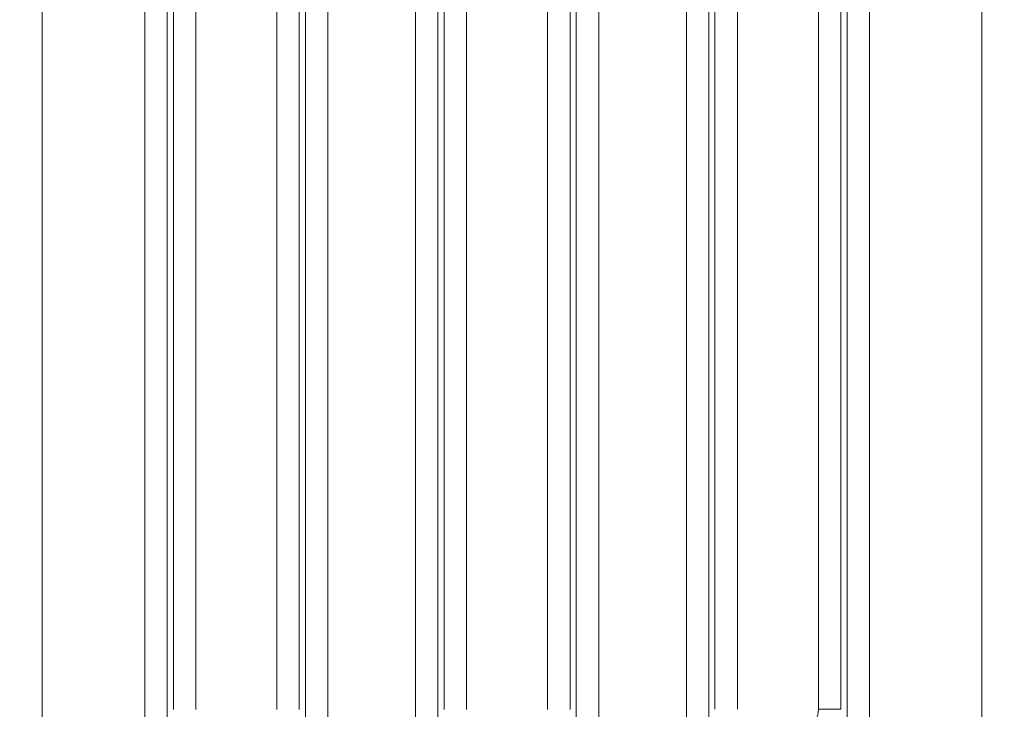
# Model space of a CAD drawing. Header units: millimetres. Extents: x 5 to 415, y 5 to 292.
# Tile 128 of 197: x 356 to 370, y 152 to 161. Entities that reach past the tile are written whole.
import ezdxf

# ---------------------------------------------------------------- set-up
doc = ezdxf.new("R2010")
doc.units = ezdxf.units.MM
doc.layers.add('Bemaßung (ISO)', color=7, linetype='Continuous', lineweight=25)
doc.layers.add('Sichtbar schmal (ISO)', color=7, linetype='Continuous', lineweight=18)
doc.styles.add('Notiztext (ISO)', font='isocpeur.ttf')
doc.dimstyles.new('Standard (ISO)', dxfattribs={"dimtxt": 3.5, "dimasz": 2.5, "dimexe": 2, "dimexo": 0, "dimgap": 0.762, "dimtad": 1, "dimtoh": 1, "dimdec": 8, "dimdsep": 46, "dimtxsty": 'Notiztext (ISO)', "dimcen": 0.09, "dimdle": 10, "dimclrd": 256, "dimclre": 256, "dimclrt": 256, "dimadec": 6, "dimazin": 2, "dimtfac": 0.514286, "dimtdec": 3, "dimtmove": 0, "dimatfit": 3, "dimfxl": 1, "dimtolj": 1, "dimlwd": -1, "dimlwe": -1, "dimarcsym": 0})

# ---------------------------------------------------------------- blocks, each defined once
blk = doc.blocks.new('*D23')
at = {"layer": 'Bemaßung (ISO)', "transparency": 16777216}
for p, q in [((289.955, 157.435), (289.955, 125.601)), ((384.955, 157.435), (384.955, 125.601)), ((292.455, 127.601), (382.455, 127.601))]:
    blk.add_line(p, q, dxfattribs=at)
for points in [[(292.455, 128.018), (292.455, 127.184), (289.955, 127.601)], [(382.455, 128.018), (382.455, 127.184), (384.955, 127.601)]]:
    blk.add_solid(points, dxfattribs=at)
at = {"layer": 'Defpoints', "color": 0, "transparency": 16777216}
for p in [(289.955, 157.435), (384.955, 157.435), (384.955, 127.601)]:
    blk.add_point(p, dxfattribs=at)
at = {"layer": 'Bemaßung (ISO)', "transparency": 16777216, "insert": (335.355, 131.863), "char_height": 3.5, "attachment_point": 1, "style": 'Notiztext (ISO)'}
blk.add_mtext('\\A1;95', dxfattribs=at)

msp = doc.modelspace()

# ---------------------------------------------------------------- linework, layer by layer
at = {"layer": 'Sichtbar schmal (ISO)'}
for p, q in [((356.74064539, 151.10732843), (356.74064719, 172.09147545)), ((358.11083594, 151.10742395), (358.11083403, 172.09147563)), ((360.55359578, 151.10765882), (360.55359774, 172.09147545)), ((361.7237846, 172.09147563), (361.72378667, 151.10780406)), ((364.16654919, 151.10816263), (364.16654853, 172.09147548)), ((365.33673423, 151.10833691), (365.33673517, 172.09147563)), ((367.77950476, 151.10863591), (367.77949939, 172.09147553)), ((369.27968001, 151.10873637), (369.27968574, 172.09147564)), ((358.40969281, 171.67579899), (358.40969257, 151.52427389)), ((360.25473948, 151.52433378), (360.25473922, 171.67579758)), ((362.02264314, 151.52462089), (362.02264338, 171.67579899)), ((363.86769005, 151.5247286), (363.86768979, 171.67579758)), ((365.63559395, 171.67579899), (365.63559371, 151.52507824)), ((367.48064062, 151.52516), (367.48064036, 171.67579758)), ((358.49250776, 152.13548063), (358.49250778, 171.09415091)), ((358.79136619, 152.13548063), (358.79136618, 171.09415067)), ((359.87306603, 171.09415067), (359.87306581, 152.13553053)), ((360.17192418, 171.09414973), (360.17192419, 152.13553032)), ((362.10545833, 152.13575689), (362.10545835, 171.09415091)), ((362.40431676, 152.13575689), (362.40431675, 171.09415067)), ((363.4860166, 171.09415067), (363.48601638, 152.13584999)), ((363.78487475, 171.09414973), (363.78487476, 152.13584977)), ((365.7184089, 152.13614175), (365.71840892, 171.09415091)), ((366.01726733, 152.13614175), (366.01726732, 171.09415067)), ((367.09896717, 171.09415067), (367.09896695, 152.13620752)), ((367.39782532, 171.09414973), (367.39782533, 152.13620731)), ((367.3978253, 152.13620752), (367.09896695, 152.13620752))]:
    msp.add_line(p, q, dxfattribs=at)
msp.add_ellipse((366.88419759, 152.16293467), major_axis=(0.0555969, -0.26541882), ratio=0.7815891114, start_param=0.7357967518, end_param=1.3089783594, dxfattribs=at)

# ---------------------------------------------------------------- dimensions: what is measured, and where the dimension line sits
at = {"layer": 'Bemaßung (ISO)'}
dim = msp.add_linear_dim(base=(384.9545125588, 127.6010867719), p1=(289.9545125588, 157.4354363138), p2=(384.9545125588, 157.4354363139), angle=180, dimstyle='Standard (ISO)', override={"dimgap": 0.762, "dimtoh": 0, "dimdec": 8, "dimtol": 0, "dimlim": 0, "dimtp": 0, "dimtm": 0, "dimtdec": 3, "dimtofl": 0, "dimatfit": 1}, dxfattribs=at)
dim.commit()
dim.dimension.update_dxf_attribs({"geometry": '*D23', "text_midpoint": (337.4545125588, 127.6010867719), "dimtype": 160})

doc.saveas('drawing.dxf')
